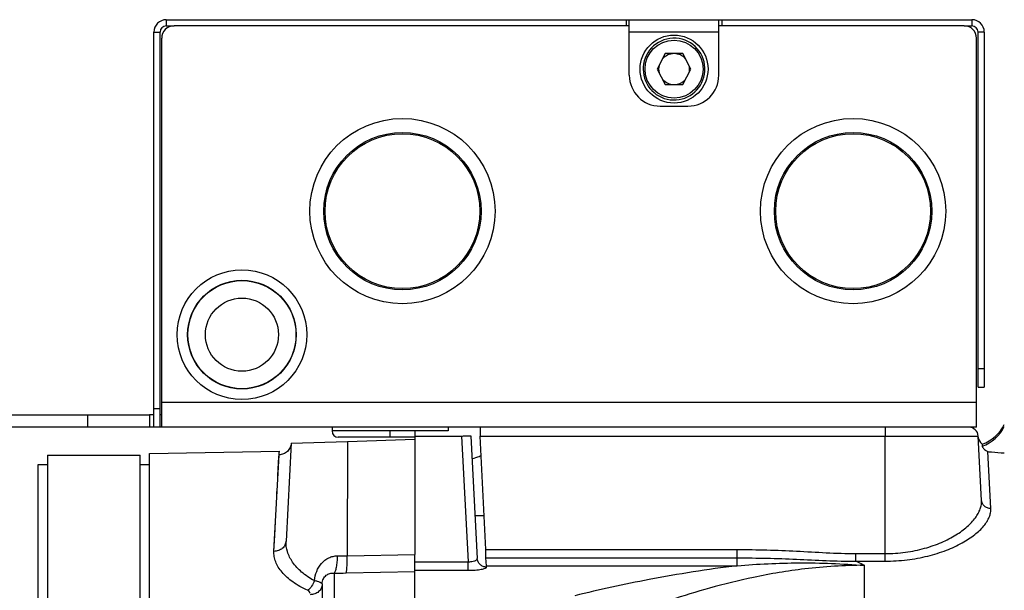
# Model space of a CAD drawing. Extents: x -1767 to 1181, y 8 to 1639.
# Tile 64 of 74: x 500 to 659, y 954 to 1047. Entities that reach past the tile are written whole.
import ezdxf

# ---------------------------------------------------------------- set-up
doc = ezdxf.new("R2010")
doc.units = 0
doc.header["$LTSCALE"] = 65.395
doc.layers.get('0').update_dxf_attribs({"linetype": 'CONTINUOUS'})

msp = doc.modelspace()

# ---------------------------------------------------------------- linework, layer by layer
at = {"color": 9, "linetype": 'CONTINUOUS'}
for p, q in [((523.69, 1046.66), (523.69, 1045.66)), ((598.19, 1046.66), (598.19, 1045.66)), ((654.19, 1046.66), (654.19, 1045.66)), ((521.69, 1044.66), (522.69, 1044.66)), ((613.19, 1044.66), (598.69, 1044.66)), ((656.19, 1044.66), (655.19, 1044.66)), ((655.19, 990.16), (656.19, 990.16)), ((654.94, 984.66), (522.94, 984.66)), ((510.94, 982.66), (510.94, 980.66)), ((522.69, 983.66), (521.69, 983.66)), ((559.94, 980.06), (550.54, 980.06)), ((640.14, 980.66), (640.14, 979.24)), ((559.94, 979.06), (551.54, 979.06)), ((553.06, 978.36), (552.98, 959.86)), ((571.51, 979.24), (572.58, 958.9)), ((574.51, 979.24), (655.21, 979.24)), ((640.14, 960.21), (640.14, 979.24)), ((541.11, 960.57), (541.95, 976.2)), ((541.93, 975.85), (541.95, 976.2)), ((657.26, 967.51), (656.77, 976.72)), ((541.82, 973.94), (541.93, 975.85)), ((541.76, 972.78), (541.82, 973.94)), ((541.73, 972.14), (541.76, 972.78)), ((575.47, 960.86), (616.17, 960.86)), ((616.17, 958.24), (616.17, 960.86)), ((552.98, 959.86), (563.94, 960.08)), ((563.94, 958.9), (572.58, 958.9)), ((572.58, 957.5), (572.58, 958.9)), ((575.47, 959.51), (616.17, 959.51)), ((550.87, 957.05), (550.87, 913.42)), ((552.82, 957.07), (563.94, 957.29)), ((563.94, 957.5), (572.58, 957.5)), ((575.54, 958.24), (616.17, 958.24)), ((636.74, 958.31), (636.74, 910.13))]:
    msp.add_line(p, q, dxfattribs=at)
at = {"color": 6, "linetype": 'CONTINUOUS'}
for p, q in [((523.69, 1046.66), (613.19, 1046.66)), ((598.69, 1037.66), (598.69, 1046.66)), ((613.19, 1037.66), (613.19, 1046.66)), ((613.69, 1046.66), (654.19, 1046.66)), ((523.69, 1045.66), (524.94, 1045.66)), ((652.94, 1045.66), (654.19, 1045.66)), ((521.69, 980.66), (521.69, 1044.66)), ((522.69, 980.66), (522.69, 1044.66)), ((654.94, 980.66), (654.94, 1043.66)), ((655.19, 987.16), (655.19, 1044.66)), ((656.19, 1044.66), (656.19, 987.16)), ((604.52, 1041.16), (603.19, 1038.66)), ((607.35, 1041.16), (604.52, 1041.16)), ((608.68, 1038.66), (607.35, 1041.16)), ((603.19, 1038.66), (604.52, 1036.16)), ((607.35, 1036.16), (608.68, 1038.66)), ((604.52, 1036.16), (607.35, 1036.16)), ((603.69, 1032.66), (608.19, 1032.66)), ((655.19, 987.16), (656.19, 987.16)), ((450.94, 982.66), (520.94, 982.66)), ((520.94, 982.66), (520.94, 980.66)), ((520.94, 980.66), (450.94, 980.66)), ((522.63, 980.66), (521.69, 980.66)), ((654.94, 980.66), (522.94, 980.66)), ((550.54, 980.66), (550.54, 980.06)), ((569.34, 980.66), (569.34, 980.06)), ((543.91, 978.09), (543.08, 962.22)), ((551.54, 979.06), (551.54, 979.06)), ((573.01, 979.24), (574.05, 959.43)), ((655.76, 968.83), (655.21, 979.24)), ((655.84, 977.95), (655.84, 977.61)), ((504.44, 976.16), (504.44, 909.91)), ((504.44, 976.16), (519.44, 976.16)), ((519.44, 909.91), (519.44, 976.16)), ((520.94, 976.41), (542.02, 976.78)), ((520.94, 702.91), (520.94, 976.41)), ((502.94, 704.67), (502.94, 974.64)), ((563.94, 957.29), (563.94, 960.08)), ((548.94, 955.21), (548.94, 917.29))]:
    msp.add_line(p, q, dxfattribs=at)
at = {"color": 2, "linetype": 'CONTINUOUS'}
for p, q in [((613.19, 1046.66), (613.69, 1046.66)), ((613.69, 1046.66), (613.69, 1045.66)), ((598.69, 1045.66), (524.94, 1045.66)), ((652.94, 1045.66), (613.19, 1045.66)), ((522.94, 980.66), (522.94, 1043.66)), ((521.69, 982.66), (520.94, 982.66)), ((522.94, 982.66), (522.69, 982.66)), ((521.69, 980.66), (520.94, 980.66)), ((522.94, 980.66), (522.63, 980.66)), ((559.94, 979.06), (559.94, 980.06)), ((569.34, 980.06), (559.94, 980.06)), ((563.94, 980.16), (563.94, 960.08)), ((574.51, 980.66), (574.51, 979.24)), ((543.91, 978.09), (553.06, 978.36)), ((553.06, 978.36), (563.94, 978.74)), ((563.94, 979.06), (559.94, 979.06)), ((563.94, 979.24), (571.51, 979.24)), ((575.47, 960.86), (574.51, 979.24)), ((502.94, 974.64), (504.44, 974.64)), ((519.44, 974.64), (520.94, 974.64)), ((575.19, 966.34), (573.69, 966.34)), ((575.47, 959.51), (575.47, 960.86)), ((635.39, 958.99), (635.39, 960.21)), ((635.39, 960.21), (640.14, 960.21)), ((640.14, 958.99), (640.14, 960.21)), ((575.54, 958.24), (575.47, 959.51)), ((635.39, 958.99), (640.14, 958.99)), ((563.94, 914.24), (563.94, 957.29)), ((575.55, 958.03), (575.54, 958.24))]:
    msp.add_line(p, q, dxfattribs=at)
at = {"color": 9, "linetype": 'CONTINUOUS'}
for points in [[(541.57, 969.14), (541.61, 969.95), (541.65, 970.72)], [(541.37, 965.38), (541.42, 966.4), (541.48, 967.36)], [(541.11, 960.57), (541.25, 963.15), (541.37, 965.38)]]:
    msp.add_lwpolyline(points, dxfattribs=at)
at = {"color": 2, "linetype": 'CONTINUOUS'}
for centre, radius in [((605.94, 1038.66), 5.5), ((561.94, 1015.66), 15), ((634.94, 1015.66), 15), ((561.94, 1015.66), 12.54), ((634.94, 1015.66), 12.54), ((535.94, 995.66), 10.5)]:
    msp.add_circle(centre, radius, dxfattribs=at)
at = {"color": 9, "linetype": 'CONTINUOUS'}
msp.add_circle((605.94, 1038.66), 4.7, dxfattribs=at)
at = {"color": 6, "linetype": 'CONTINUOUS'}
for centre, radius in [((561.94, 1015.66), 12.75), ((634.94, 1015.66), 12.75), ((535.94, 995.66), 8.8), ((535.94, 995.66), 8.75), ((535.94, 995.66), 5.92)]:
    msp.add_circle(centre, radius, dxfattribs=at)
for centre, radius, start, end in [((523.69, 1044.66), 2, 90, 180), ((654.19, 1044.66), 2, 0, 90), ((523.69, 1044.66), 1, 90, 180), ((654.19, 1044.66), 1, 0, 90), ((605.94, 1038.66), 2.5, 41.9755, 138.0245), ((605.94, 1038.66), 5, 176.3857, 180), ((605.94, 1038.66), 5, 180, 356.3857), ((605.94, 1038.66), 2.5, 166.0144, 193.9856), ((605.94, 1038.66), 2.5, 346.0144, 13.9856), ((603.69, 1037.66), 5, 180, 270), ((605.94, 1038.66), 2.5, 221.9755, 318.0245), ((608.19, 1037.66), 5, 270, 360), ((654, 983.66), 6, 287.8053, 335.0197), ((551.54, 980.06), 1, 180, 270), ((653.71, 979.16), 1.5, 3, 90), ((656.72, 979.16), 1.5, 183, 233.9399)]:
    msp.add_arc(centre, radius, start, end, dxfattribs=at)
at = {"color": 2, "linetype": 'CONTINUOUS'}
for centre, radius, start, end in [((524.94, 1043.66), 2, 90, 180), ((652.94, 1043.66), 2, 0, 90), ((605.94, 1038.66), 5, 356.3857, 176.3857), ((555.22, 955.21), 6.28, 178.871, 179.9994)]:
    msp.add_arc(centre, radius, start, end, dxfattribs=at)
at = {"color": 9, "linetype": 'CONTINUOUS'}
for centre, radius, start, end in [((653.99, 983.31), 5.99, 287.9873, 335.3766), ((551.77, 1006.22), 46.37, 269.5906, 271.4896), ((551.29, 1032.16), 75.11, 269.6783, 271.1704)]:
    msp.add_arc(centre, radius, start, end, dxfattribs=at)
at = {"color": 2, "linetype": 'CONTINUOUS'}
for points, knots in [([(543.91, 978.09), (543.89, 977.84), (543.77, 977.35), (543.33, 976.73), (542.69, 976.31), (542.19, 976.21), (541.95, 976.2)], [0, 0, 0, 0, 0.249537, 0.499336, 0.749519, 1, 1, 1, 1]), ([(571.51, 979.24), (571.61, 979.24), (571.8, 979.25), (572.08, 979.26), (572.33, 979.27), (572.56, 979.27), (572.74, 979.27), (572.87, 979.26), (572.94, 979.26), (572.98, 979.25), (573, 979.25), (573.01, 979.24), (573.01, 979.24)], [0, 0, 0, 0, 0.194295, 0.381052, 0.553167, 0.704066, 0.828019, 0.920365, 0.953592, 0.977818, 0.993002, 1, 1, 1, 1]), ([(541.95, 976.2), (541.95, 976.25), (541.95, 976.33), (541.97, 976.45), (541.98, 976.55), (541.99, 976.63), (542.01, 976.69), (542.02, 976.73), (542.02, 976.76), (542.02, 976.77), (542.02, 976.77), (542.03, 976.78), (542.02, 976.78)], [0, 0, 0, 0, 0.232094, 0.434117, 0.605888, 0.74711, 0.85744, 0.936537, 0.964281, 0.984117, 0.996028, 1, 1, 1, 1]), ([(574.68, 976.02), (574.58, 975.98), (574.09, 975.79), (573.6, 975.64), (573.21, 975.53)], [0, 0, 0, 0, 0.216648, 1, 1, 1, 1]), ([(575.55, 958.03), (575.36, 958.03), (574.98, 958.1), (574.49, 958.41), (574.15, 958.87), (574.06, 959.25), (574.05, 959.43)], [0, 0, 0, 0, 0.251764, 0.502452, 0.751719, 1, 1, 1, 1]), ([(547.67, 955.83), (547.56, 955.51), (547.27, 954.93), (546.83, 954.44), (546.58, 954.27)], [0, 0, 0, 0, 0.531207, 1, 1, 1, 1]), ([(548.94, 955.33), (548.94, 955.35), (548.91, 955.38), (548.84, 955.42), (548.73, 955.48), (548.52, 955.57), (548.16, 955.7), (547.85, 955.79), (547.67, 955.83)], [0, 0, 0, 0, 0.031046, 0.088347, 0.174613, 0.289404, 0.598635, 1, 1, 1, 1]), ([(546.97, 953.74), (546.98, 953.84), (546.91, 954.08), (546.7, 954.22), (546.58, 954.27)], [0, 0, 0, 0, 0.441137, 1, 1, 1, 1]), ([(548.94, 955.21), (548.94, 954.99), (548.83, 954.55), (548.38, 954), (547.74, 953.64), (547.24, 953.55), (546.99, 953.55)], [0, 0, 0, 0, 0.228502, 0.469999, 0.728959, 1, 1, 1, 1])]:
    msp.add_open_spline(points, degree=3, knots=knots, dxfattribs=at)
at = {"color": 6, "linetype": 'CONTINUOUS'}
msp.add_open_spline([(655.84, 977.61), (655.84, 977.58), (655.86, 977.53), (655.93, 977.39), (656.1, 977.17), (656.38, 976.92), (656.63, 976.78), (656.77, 976.72)], degree=3, knots=[0, 0, 0, 0, 0.053539, 0.132338, 0.359781, 0.658092, 1, 1, 1, 1], dxfattribs=at)
at = {"color": 9, "linetype": 'CONTINUOUS'}
for points, knots in [([(656.77, 976.72), (656.97, 976.7), (657.86, 976.61), (658.75, 976.55), (659.44, 976.51)], [0, 0, 0, 0, 0.228177, 1, 1, 1, 1]), ([(640.14, 960.21), (641.24, 960.21), (643.4, 960.35), (646.47, 960.98), (649.21, 961.93), (651.54, 963.12), (653.39, 964.46), (654.57, 965.69), (655.22, 966.69), (655.55, 967.41), (655.74, 968.12), (655.77, 968.6), (655.76, 968.83)], [0, 0, 0, 0, 0.171513, 0.335696, 0.487107, 0.622614, 0.740814, 0.841569, 0.885861, 0.926541, 0.964268, 1, 1, 1, 1]), ([(657.26, 967.51), (657.07, 967.51), (656.69, 967.58), (656.2, 967.86), (655.86, 968.29), (655.77, 968.65), (655.76, 968.83)], [0, 0, 0, 0, 0.258757, 0.512257, 0.758645, 1, 1, 1, 1]), ([(640.14, 958.99), (641.32, 958.99), (643.65, 959.13), (646.98, 959.73), (649.97, 960.66), (652.53, 961.83), (654.58, 963.15), (655.91, 964.37), (656.64, 965.38), (657.02, 966.1), (657.23, 966.81), (657.27, 967.29), (657.26, 967.51)], [0, 0, 0, 0, 0.173407, 0.339702, 0.493262, 0.630429, 0.749179, 0.848854, 0.891903, 0.930885, 0.96654, 1, 1, 1, 1]), ([(543.08, 962.22), (543.06, 962), (542.94, 961.55), (542.49, 961.01), (541.85, 960.65), (541.36, 960.57), (541.11, 960.57)], [0, 0, 0, 0, 0.235812, 0.47992, 0.735646, 1, 1, 1, 1]), ([(547.67, 955.83), (546.93, 956.22), (545.63, 957.08), (544.13, 958.7), (543.23, 960.43), (543.05, 961.65), (543.08, 962.22)], [0, 0, 0, 0, 0.300575, 0.562663, 0.792209, 1, 1, 1, 1]), ([(546.58, 954.27), (545.74, 954.64), (544.23, 955.46), (542.68, 956.83), (541.82, 957.99), (541.39, 958.85), (541.14, 959.71), (541.1, 960.29), (541.11, 960.57)], [0, 0, 0, 0, 0.313522, 0.57998, 0.696966, 0.8045, 0.90457, 1, 1, 1, 1]), ([(616.17, 960.86), (617.77, 960.86), (620.98, 960.82), (625.79, 960.63), (630.58, 960.34), (633.79, 960.21), (635.39, 960.21)], [0, 0, 0, 0, 0.250004, 0.500008, 0.750017, 1, 1, 1, 1]), ([(547.67, 955.83), (547.73, 956.35), (547.97, 957.34), (548.75, 958.66), (549.75, 959.46), (550.69, 959.79), (551.19, 959.85), (551.44, 959.85)], [0, 0, 0, 0, 0.256435, 0.506601, 0.751581, 0.875069, 1, 1, 1, 1]), ([(550.87, 957.05), (550.91, 957.09), (551, 957.2), (551.15, 957.52), (551.29, 958.09), (551.4, 958.91), (551.44, 959.52), (551.44, 959.85)], [0, 0, 0, 0, 0.058963, 0.139667, 0.36573, 0.662394, 1, 1, 1, 1]), ([(552.82, 957.07), (552.84, 957.11), (552.87, 957.22), (552.9, 957.43), (552.93, 957.71), (552.96, 958.2), (552.99, 958.93), (552.99, 959.54), (552.98, 959.86)], [0, 0, 0, 0, 0.048193, 0.123582, 0.224626, 0.34871, 0.651928, 1, 1, 1, 1]), ([(572.58, 958.9), (572.78, 958.89), (573.14, 958.9), (573.57, 958.98), (573.83, 959.1), (573.96, 959.2), (574.04, 959.31), (574.05, 959.39), (574.05, 959.43)], [0, 0, 0, 0, 0.351823, 0.646719, 0.762333, 0.856265, 0.932629, 1, 1, 1, 1]), ([(616.17, 959.51), (617.77, 959.51), (620.98, 959.48), (625.78, 959.31), (630.58, 959.06), (633.79, 958.97), (635.39, 958.99)], [0, 0, 0, 0, 0.25003, 0.50005, 0.750048, 1, 1, 1, 1]), ([(616.17, 958.24), (619.49, 958.53), (626.36, 958.86), (633.22, 958.57), (636.74, 958.31)], [0, 0, 0, 0, 0.486075, 1, 1, 1, 1]), ([(635.39, 958.99), (635.51, 958.94), (635.97, 958.73), (636.42, 958.5), (636.74, 958.31)], [0, 0, 0, 0, 0.256677, 1, 1, 1, 1]), ([(548.94, 955.33), (548.95, 955.61), (549.06, 956.13), (549.54, 956.72), (550.18, 957.03), (550.64, 957.07), (550.87, 957.05)], [0, 0, 0, 0, 0.282116, 0.532575, 0.7612, 1, 1, 1, 1]), ([(572.58, 957.5), (572.97, 957.5), (573.52, 957.52), (574.23, 957.58), (574.68, 957.65), (575.04, 957.73), (575.28, 957.8), (575.43, 957.87), (575.51, 957.93), (575.55, 957.99), (575.55, 958.03)], [0, 0, 0, 0, 0.373829, 0.542138, 0.689274, 0.810212, 0.901636, 0.935963, 0.963022, 1, 1, 1, 1]), ([(616.17, 958.24), (611.39, 957.65), (602.58, 956.26), (593.86, 954.38), (589.89, 953.39)], [0, 0, 0, 0, 0.540524, 1, 1, 1, 1]), ([(636.74, 958.31), (633.52, 958.31), (627.5, 957.93), (619.15, 956.53), (611.91, 954.75), (607.46, 953.38), (605.36, 952.67)], [0, 0, 0, 0, 0.301472, 0.563315, 0.792509, 1, 1, 1, 1])]:
    msp.add_open_spline(points, degree=3, knots=knots, dxfattribs=at)

doc.saveas('drawing.dxf')
